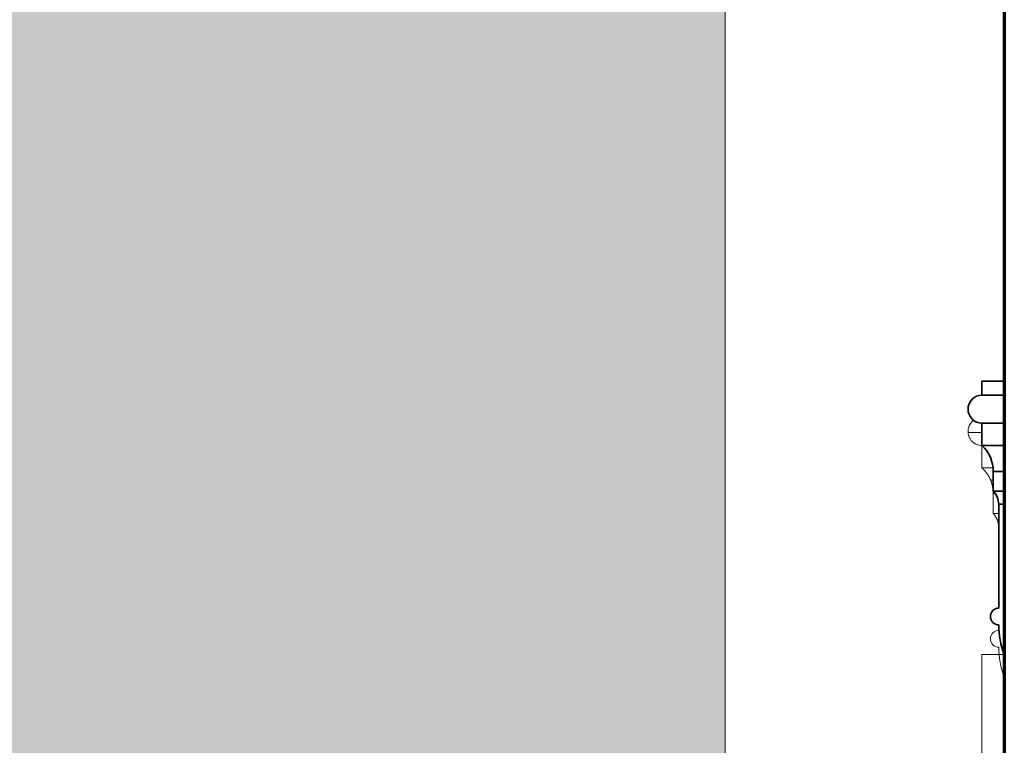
# Model space of a CAD drawing. Header units: millimetres. Extents: x -3164 to 46429, y -1932 to 8822.
# Tile 106 of 256: x 10191 to 11953, y 3468 to 4766. Entities that reach past the tile are written whole.
import ezdxf

# ---------------------------------------------------------------- set-up
doc = ezdxf.new("R2010")
doc.units = ezdxf.units.MM
doc.linetypes.add('_Tracejado médio', pattern=[4, 3, -1])
for name, color, linetype, lineweight in [('A-GENM', 13, 'Continuous', 18), ('A-GLAZ', 151, 'Continuous', 18), ('A-WALL', 113, 'Continuous', 18)]:
    doc.layers.add(name, color=color, linetype=linetype, lineweight=lineweight)

# ---------------------------------------------------------------- blocks, each defined once
blk = doc.blocks.new('Window_CV - Window_CV - 1 divisão-4329170-ELEVAÇÃO 5 - MANTER _ DEMOLIR')
at = {"layer": 'A-GLAZ'}
for p, q in [((11913.5, 3435), (11913.5, 3630)), ((11953.5, 3630), (11913.5, 3630)), ((11913.5, 1950), (11913.5, 2748.7))]:
    blk.add_line(p, q, dxfattribs=at)
blk = doc.blocks.new('ornamento esquadrias - ornamento esquadrias-4133635-ELEVAÇÃO 5 - MANTER _ DEMOLIR')
at = {"layer": 'A-GENM', "lineweight": 35}
for p, q in [((11913.5, 4118.9), (11913.5, 4093.9)), ((11953.5, 4118.9), (11913.5, 4118.9)), ((11953.5, 4093.9), (11953.5, 4118.9)), ((11953.5, 4093.9), (11913.5, 4093.9)), ((11913.5, 4093.9), (11953.5, 4093.9)), ((11953.5, 4043.9), (11953.5, 4093.9)), ((11913.5, 4043.9), (11953.5, 4043.9)), ((11913.5, 4043.9), (11913.5, 4003.9)), ((11953.5, 4043.9), (11913.5, 4043.9)), ((11953.5, 4003.9), (11953.5, 4043.9)), ((11953.5, 4003.9), (11913.5, 4003.9)), ((11913.5, 4003.9), (11953.5, 4003.9)), ((11953.5, 3957.2), (11953.5, 4003.9)), ((11933.5, 3957.2), (11953.5, 3957.2)), ((11933.5, 3957.2), (11933.5, 3922.2)), ((11953.5, 3957.2), (11933.5, 3957.2)), ((11953.5, 3922.2), (11953.5, 3957.2)), ((11953.5, 3922.2), (11933.5, 3922.2)), ((11933.5, 3922.2), (11953.5, 3922.2)), ((11953.5, 3898.8), (11953.5, 3922.2)), ((11943.5, 3898.8), (11943.5, 3713)), ((11953.5, 3898.8), (11943.5, 3898.8)), ((11943.5, 3898.8), (11953.5, 3898.8)), ((11953.5, 3630), (11953.5, 3898.8))]:
    blk.add_line(p, q, dxfattribs=at)
at = {"layer": 'A-GENM'}
blk.add_line((11889.7, 4067.3), (11888.5, 4067.3), dxfattribs=at)
at = {"layer": 'A-GENM', "lineweight": 35}
for centre, radius, start, end in [((11913.5, 4068.9), 25, 90, 270), ((11872.7, 3958.8), 60.8, 358.5402, 47.8736), ((11906.9, 3897), 36.7, 2.8606, 43.4472), ((11943.5, 3698), 15, 90, 270), ((12080.7, 3681.4), 137.2, 179.3469, 202.0203)]:
    blk.add_arc(centre, radius, start, end, dxfattribs=at)
at = {"layer": 'A-GENM'}
for points, knots in [([(11899.2, 4089.4), (11899.4, 4089.5), (11900.8, 4090.5), (11903.1, 4091.7), (11906.2, 4092.8), (11909.3, 4093.6), (11911.8, 4093.9), (11913.5, 4093.9)], [0.6668937, 0.6668937, 0.6668937, 0.6668937, 0.6785714, 0.7857143, 0.8392857, 0.8928571, 1, 1, 1, 1]), ([(11888.5, 4067.3), (11888.4, 4068.8), (11888.5, 4071.2), (11889.1, 4074.6), (11889.7, 4076.7), (11890.4, 4078.4), (11891.1, 4080.1), (11892, 4081.7), (11893.1, 4083.3), (11894.3, 4084.9), (11895.8, 4086.6), (11897.3, 4087.9), (11898.1, 4088.6), (11898.3, 4088.7)], [0, 0, 0, 0, 0.1428571, 0.2142857, 0.2857143, 0.3214286, 0.3571429, 0.4285714, 0.4642857, 0.5, 0.5714286, 0.625, 0.6398573, 0.6398573, 0.6398573, 0.6398573]), ([(11889.6, 4061.5), (11889.5, 4061.7), (11889.4, 4062.3), (11889.2, 4063.2), (11888.7, 4065.1), (11888.6, 4066.4), (11888.5, 4067.3)], [0.7916781, 0.7916781, 0.7916781, 0.7916781, 0.8125, 0.84375, 0.875, 1, 1, 1, 1]), ([(11913.5, 4043.9), (11911.8, 4043.9), (11908.4, 4044.2), (11903.5, 4045.8), (11899.1, 4048.2), (11895.2, 4051.5), (11892.6, 4054.9), (11891.2, 4057.5), (11890.5, 4059), (11890.1, 4060.1), (11889.8, 4060.8), (11889.7, 4061.1)], [0, 0, 0, 0, 0.125, 0.25, 0.375, 0.5, 0.625, 0.6875, 0.71875, 0.75, 0.7815481, 0.7815481, 0.7815481, 0.7815481]), ([(11940.4, 3911.9), (11940.4, 3911.9), (11940.5, 3911.6), (11940.6, 3911.4), (11940.7, 3911.1)], [-0.4178293, -0.4178293, -0.4178293, -0.4178293, -0.41666667, -0.38785965, -0.38785965, -0.38785965, -0.38785965])]:
    blk.add_open_spline(points, degree=3, knots=knots, dxfattribs=at)
blk = doc.blocks.new('ornamento esquadrias - ornamento esquadrias-V1-ELEVAÇÃO 5 - MANTER _ DEMOLIR')
at = {"layer": 'A-GENM'}
for p, q in [((11913.5, 4027.3), (11888.5, 4027.3)), ((11913.5, 3963.9), (11913.5, 4003.9)), ((11913.5, 3963.9), (11932.2, 3963.9)), ((11913.5, 3963.9), (11932.2, 3963.9)), ((11933.5, 3941.7), (11929, 3941.7)), ((11936.8, 3917.2), (11933.5, 3917.2)), ((11933.5, 3882.2), (11933.5, 3917.2)), ((11936.8, 3917.2), (11933.5, 3917.2)), ((11933.5, 3882.2), (11943.5, 3882.2)), ((11933.5, 3882.2), (11943.5, 3882.2)), ((11943.5, 3673), (11943.5, 3683))]:
    blk.add_line(p, q, dxfattribs=at)
for centre, radius, start, end in [((11943.5, 3658), 15, 90, 270), ((12080.7, 3641.4), 137.2, 179.3469, 202.0203)]:
    blk.add_arc(centre, radius, start, end, dxfattribs=at)
for points, knots in [([(11898.6, 4048.9), (11898.5, 4048.9), (11897.6, 4048.2), (11896, 4046.8), (11894.3, 4044.9), (11893.1, 4043.3), (11891.7, 4041.3), (11890.7, 4039.3), (11890, 4037.4), (11889.6, 4036.2), (11889.1, 4034.6), (11888.8, 4032.7), (11888.5, 4030.2), (11888.5, 4028.5), (11888.5, 4027.3)], [0.3518396, 0.3518396, 0.3518396, 0.3518396, 0.3571429, 0.4285714, 0.5, 0.5357143, 0.5714286, 0.6785714, 0.7053571, 0.7321429, 0.7857143, 0.8392857, 0.8928571, 1, 1, 1, 1]), ([(11888.5, 4027.3), (11888.5, 4026.9), (11888.6, 4025.9), (11888.9, 4024.2), (11889.3, 4022.5), (11889.7, 4021.1), (11890.2, 4019.7), (11891, 4017.9), (11892.6, 4014.9), (11896.3, 4010.2), (11901.9, 4006.3), (11908.4, 4004.2), (11911.8, 4003.9), (11913.5, 4003.9)], [0, 0, 0, 0, 0.0625, 0.125, 0.1875, 0.21875, 0.25, 0.3125, 0.375, 0.5, 0.75, 0.875, 1, 1, 1, 1]), ([(11929, 3941.7), (11928.8, 3942.4), (11928.1, 3944), (11926.8, 3946.6), (11925.9, 3948.4), (11925, 3949.8), (11924.1, 3951.3), (11923.1, 3952.9), (11921.9, 3954.6), (11920.1, 3956.9), (11917.4, 3960), (11914.9, 3962.6), (11913.5, 3963.9)], [-1, -1, -1, -1, -0.75, -0.625, -0.5625, -0.5, -0.4375, -0.375, -0.3125, -0.25, -0.125, 0, 0, 0, 0]), ([(11933.5, 3917.2), (11933.5, 3919.8), (11933.4, 3923.4), (11932.9, 3927.8), (11932.4, 3930.2), (11932.1, 3932.1), (11931.7, 3933.4), (11931.4, 3934.6), (11931.1, 3935.7), (11930.8, 3936.8), (11930.5, 3937.7), (11930.2, 3938.6), (11929.9, 3939.3), (11929.7, 3940), (11929.4, 3940.8), (11929.2, 3941.2), (11929.2, 3941.4)], [-1, -1, -1, -1, -0.8333333, -0.75, -0.6666667, -0.625, -0.5833333, -0.5416667, -0.5, -0.4583333, -0.4166667, -0.375, -0.3333333, -0.2916667, -0.25, -0.1666667, -0.1666667, -0.1666667, -0.1666667]), ([(11943.5, 3858.8), (11943.4, 3860.8), (11943, 3863.6), (11942.2, 3867.1), (11941.5, 3869.2), (11940.9, 3870.8), (11940.4, 3871.9), (11939.9, 3873), (11939.4, 3874), (11938.8, 3875), (11938.3, 3875.9), (11937.7, 3876.8), (11937.2, 3877.6), (11936.6, 3878.4), (11936.1, 3879.1), (11935.6, 3879.8), (11935.1, 3880.4), (11934.6, 3881), (11934.1, 3881.6), (11933.7, 3882), (11933.5, 3882.2)], [-1, -1, -1, -1, -0.833333, -0.75, -0.666667, -0.625, -0.583333, -0.541667, -0.5, -0.458333, -0.416667, -0.375, -0.333333, -0.291667, -0.25, -0.208333, -0.166667, -0.125, -0.083333, 0, 0, 0, 0])]:
    blk.add_open_spline(points, degree=3, knots=knots, dxfattribs=at)

msp = doc.modelspace()

# ---------------------------------------------------------------- hatches: boundary and pattern name
at = {"layer": 'A-WALL'}
h = msp.add_hatch(color=41, dxfattribs=at)
h.paths.add_polyline_path([(6128.5, 1280), (10823.5, 1280), (10823.5, 1950), (11453.5, 1950), (11453.5, 5173.8), (6094.9, 5173.8), (6094.9, 5322.7), (11453.5, 5322.7), (11453.5, 5328.7), (6093.5, 5328.7), (6093.5, 1280)], flags=0)
h.paths.add_polyline_path([(8488.2, 1820), (8488.2, 3630), (9688.2, 3630), (9688.2, 1820), (8687.8, 1820)], flags=0)
h.paths.add_polyline_path([(7881.1, 2680), (7856.1, 2680), (7856.1, 2780), (7086.1, 2780), (7086.1, 2680), (7061.1, 2680), (7061.1, 2780), (7036.1, 2780), (7036.1, 3435), (7906.1, 3435), (7906.1, 2780), (7881.1, 2780), (7881.1, 2708.7)], flags=0)

# ---------------------------------------------------------------- linework, layer by layer
at = {"layer": 'A-WALL', "lineweight": 70}
msp.add_line((11953.5, 5328.7), (11953.5, 0), dxfattribs=at)
at = {"layer": 'A-WALL'}
msp.add_line((11453.5, 5173.8), (11453.5, 1950), dxfattribs=at)
at = {"layer": 'A-WALL', "color": 30, "linetype": '_Tracejado médio'}
msp.add_line((11453.5, 1950), (11453.5, 5173.8), dxfattribs=at)

# ---------------------------------------------------------------- block references
at = {"layer": 'A-GENM'}
for name in ['ornamento esquadrias - ornamento esquadrias-4133635-ELEVAÇÃO 5 - MANTER _ DEMOLIR', 'ornamento esquadrias - ornamento esquadrias-V1-ELEVAÇÃO 5 - MANTER _ DEMOLIR']:
    msp.add_blockref(name, (0, 0), dxfattribs=at)
at = {"layer": 'A-GLAZ'}
msp.add_blockref('Window_CV - Window_CV - 1 divisão-4329170-ELEVAÇÃO 5 - MANTER _ DEMOLIR', (0, 0), dxfattribs=at)

doc.saveas('drawing.dxf')
